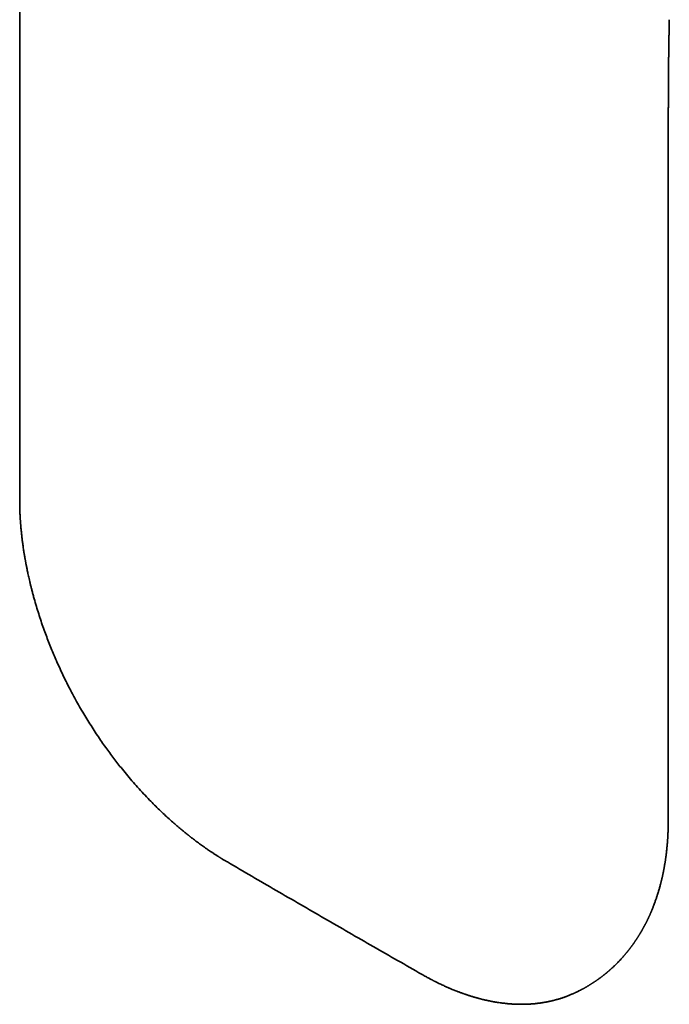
# Model space of a CAD drawing. Header units: millimetres. Extents: x 8 to 718, y 12 to 443.
# Tile 10 of 22: x 519 to 551, y 68 to 117. Entities that reach past the tile are written whole.
import ezdxf

# ---------------------------------------------------------------- set-up
doc = ezdxf.new("R2010")
doc.units = ezdxf.units.MM

msp = doc.modelspace()

# ---------------------------------------------------------------- linework, layer by layer
at = {"color": 7, "linetype": 'Continuous', "lineweight": 35}
for p, q in [((550.78, 116.881), (550.78, 116.886)), ((546.292, 68.784), (546.377, 68.827)), ((546.292, 68.784), (546.296, 68.786)), ((546.377, 68.828), (546.372, 68.826))]:
    msp.add_line(p, q, dxfattribs=at)
at = {"color": 7, "linetype": 'Continuous', "lineweight": 35, "flags": 128}
for points in [[(518.578, 153.168), (518.578, 123.607), (518.577, 93.107)], [(550.727, 77.212), (550.729, 92.669), (550.729, 111.169)]]:
    msp.add_lwpolyline(points, dxfattribs=at)
at = {"color": 7, "linetype": 'Continuous', "lineweight": 35}
for points, knots in [([(550.729, 111.169), (550.729, 111.193), (550.729, 111.248), (550.729, 111.332), (550.729, 111.416), (550.73, 111.49), (550.73, 111.554), (550.73, 111.607), (550.73, 111.649), (550.73, 111.681), (550.73, 111.702), (550.73, 111.716), (550.73, 111.728), (550.73, 111.741), (550.73, 111.763), (550.73, 111.799), (550.73, 111.85), (550.73, 111.912), (550.73, 111.985), (550.731, 112.104), (550.731, 112.265), (550.732, 112.461), (550.732, 112.649), (550.733, 112.811), (550.734, 112.946), (550.734, 113.056), (550.735, 113.159), (550.735, 113.252), (550.735, 113.333), (550.736, 113.402), (550.736, 113.461), (550.736, 113.519), (550.737, 113.584), (550.737, 113.659), (550.738, 113.742), (550.738, 113.83), (550.739, 113.921), (550.739, 114.013), (550.74, 114.108), (550.741, 114.21), (550.742, 114.32), (550.743, 114.44), (550.744, 114.57), (550.745, 114.71), (550.746, 114.832), (550.747, 114.936), (550.748, 115.014), (550.749, 115.088), (550.75, 115.154), (550.751, 115.212), (550.751, 115.261), (550.752, 115.303), (550.752, 115.342), (550.753, 115.382), (550.753, 115.426), (550.754, 115.475), (550.755, 115.564), (550.757, 115.694), (550.76, 115.868), (550.763, 116.05), (550.767, 116.213), (550.769, 116.354), (550.772, 116.474), (550.775, 116.601), (550.778, 116.738), (550.78, 116.832), (550.781, 116.881)], [0, 0, 0, 0, 0.0126472, 0.0292212, 0.0440575, 0.0571189, 0.0683731, 0.0777926, 0.0853549, 0.0906403, 0.09434, 0.0964704, 0.0982917, 0.1005227, 0.1031645, 0.1102147, 0.119172, 0.1300549, 0.1428849, 0.1576858, 0.1931629, 0.2275409, 0.2607085, 0.2925914, 0.3125759, 0.3319761, 0.3504216, 0.3667819, 0.380962, 0.3929517, 0.4027446, 0.4121463, 0.4234197, 0.4370286, 0.4516919, 0.4671179, 0.483302, 0.4992154, 0.5157895, 0.5333315, 0.5526162, 0.573665, 0.596458, 0.6209705, 0.6471723, 0.6609753, 0.6751242, 0.6882672, 0.699883, 0.7099815, 0.718572, 0.7256629, 0.7320451, 0.7389322, 0.746683, 0.7552917, 0.7646502, 0.7929479, 0.8235233, 0.8557333, 0.8881445, 0.9085581, 0.9290289, 0.9508429, 0.974532, 1, 1, 1, 1]), ([(518.577, 93.107), (518.577, 93.053), (518.578, 92.948), (518.58, 92.797), (518.584, 92.659), (518.588, 92.535), (518.593, 92.423), (518.597, 92.325), (518.602, 92.243), (518.606, 92.177), (518.609, 92.124), (518.612, 92.082), (518.614, 92.049), (518.616, 92.026), (518.617, 92.009), (518.618, 91.992), (518.62, 91.967), (518.623, 91.929), (518.627, 91.878), (518.632, 91.815), (518.638, 91.742), (518.646, 91.658), (518.655, 91.564), (518.665, 91.463), (518.676, 91.358), (518.688, 91.248), (518.705, 91.107), (518.728, 90.933), (518.757, 90.723), (518.784, 90.55), (518.805, 90.418), (518.819, 90.334), (518.832, 90.257), (518.844, 90.19), (518.853, 90.136), (518.861, 90.094), (518.866, 90.065), (518.869, 90.048), (518.871, 90.038), (518.873, 90.024), (518.878, 89.999), (518.886, 89.959), (518.896, 89.905), (518.909, 89.838), (518.925, 89.758), (518.943, 89.664), (518.965, 89.561), (518.988, 89.449), (519.014, 89.331), (519.043, 89.201), (519.076, 89.061), (519.112, 88.91), (519.152, 88.749), (519.195, 88.579), (519.243, 88.398), (519.278, 88.274), (519.295, 88.21)], [0, 0, 0, 0, 0.035312, 0.067696, 0.097154, 0.123689, 0.1473, 0.167992, 0.185764, 0.198921, 0.209851, 0.218691, 0.225497, 0.230269, 0.233228, 0.236519, 0.24069, 0.24919, 0.259941, 0.27294, 0.288187, 0.305681, 0.325402, 0.346417, 0.368207, 0.390771, 0.414111, 0.454731, 0.497499, 0.542414, 0.55981, 0.577429, 0.593347, 0.606746, 0.617626, 0.625989, 0.631834, 0.635162, 0.636247, 0.637959, 0.643391, 0.651498, 0.66228, 0.675736, 0.691866, 0.710668, 0.732143, 0.753654, 0.777309, 0.803108, 0.831049, 0.861131, 0.892759, 0.926448, 0.962196, 1, 1, 1, 1]), ([(519.295, 88.21), (519.331, 88.084), (519.402, 87.835), (519.517, 87.464), (519.635, 87.102), (519.758, 86.748), (519.883, 86.405), (520.01, 86.072), (520.138, 85.75), (520.268, 85.436), (520.408, 85.114), (520.557, 84.782), (520.716, 84.444), (520.875, 84.119), (521.033, 83.807), (521.19, 83.507), (521.361, 83.192), (521.547, 82.861), (521.75, 82.514), (521.957, 82.174), (522.165, 81.843), (522.375, 81.521), (522.583, 81.213), (522.789, 80.919), (522.99, 80.639), (523.193, 80.367), (523.396, 80.102), (523.62, 79.819), (523.867, 79.515), (524.142, 79.19), (524.426, 78.869), (524.718, 78.55), (524.996, 78.258), (525.26, 77.991), (525.504, 77.752), (525.747, 77.521), (525.985, 77.303), (526.209, 77.105), (526.418, 76.925), (526.575, 76.793), (526.69, 76.699), (526.761, 76.64), (526.827, 76.587), (526.876, 76.548), (526.912, 76.52), (526.935, 76.501), (526.954, 76.486), (526.97, 76.473), (526.984, 76.463), (526.999, 76.45), (527.021, 76.433), (527.05, 76.411), (527.084, 76.384), (527.12, 76.356), (527.158, 76.327), (527.21, 76.288), (527.276, 76.238), (527.358, 76.176), (527.446, 76.111), (527.542, 76.041), (527.647, 75.965), (527.764, 75.883), (527.879, 75.803), (527.991, 75.726), (528.098, 75.655), (528.19, 75.594), (528.265, 75.545), (528.319, 75.511), (528.369, 75.479), (528.413, 75.451), (528.449, 75.428), (528.478, 75.41), (528.5, 75.396), (528.515, 75.387), (528.526, 75.381), (528.535, 75.375), (528.549, 75.366), (528.572, 75.352), (528.608, 75.33), (528.657, 75.3), (528.719, 75.263), (528.792, 75.219), (528.844, 75.188), (528.872, 75.172)], [0, 0, 0, 0, 0.0238254, 0.0471394, 0.0699397, 0.092224, 0.1139905, 0.1348627, 0.1552336, 0.1751041, 0.1944752, 0.2168856, 0.2385902, 0.25959, 0.2798855, 0.2994767, 0.3183913, 0.3420282, 0.3653358, 0.3883141, 0.410963, 0.4332826, 0.4552729, 0.4757051, 0.4958446, 0.5156917, 0.5352463, 0.5545892, 0.5794646, 0.6047, 0.6302964, 0.6562548, 0.6825756, 0.7035113, 0.7246573, 0.7454162, 0.7654711, 0.7848223, 0.8014699, 0.8175592, 0.8237273, 0.8298018, 0.8352722, 0.8398267, 0.8420179, 0.84391, 0.8455029, 0.8467966, 0.847791, 0.8489176, 0.8506194, 0.8531442, 0.8559763, 0.8589329, 0.8620141, 0.8652199, 0.8714609, 0.8781263, 0.8852163, 0.8928584, 0.9013823, 0.9108052, 0.9211276, 0.9292509, 0.9378562, 0.9469436, 0.9513949, 0.9558954, 0.9599535, 0.9634572, 0.9664065, 0.9686588, 0.9704281, 0.9717143, 0.972246, 0.9728848, 0.9739813, 0.9755369, 0.9785554, 0.9825108, 0.9874033, 0.993233, 1, 1, 1, 1]), ([(546.373, 68.825), (546.376, 68.827), (546.387, 68.832), (546.407, 68.842), (546.434, 68.856), (546.462, 68.871), (546.491, 68.887), (546.521, 68.903), (546.553, 68.92), (546.588, 68.94), (546.622, 68.959), (546.654, 68.977), (546.688, 68.997), (546.725, 69.018), (546.768, 69.043), (546.809, 69.068), (546.845, 69.09), (546.877, 69.11), (546.909, 69.13), (546.943, 69.151), (546.974, 69.171), (547.001, 69.189), (547.026, 69.205), (547.051, 69.221), (547.08, 69.241), (547.114, 69.264), (547.152, 69.29), (547.189, 69.315), (547.221, 69.338), (547.25, 69.358), (547.28, 69.379), (547.311, 69.402), (547.344, 69.426), (547.372, 69.447), (547.395, 69.464), (547.415, 69.479), (547.439, 69.497), (547.466, 69.518), (547.494, 69.54), (547.519, 69.559), (547.539, 69.575), (547.558, 69.59), (547.578, 69.606), (547.6, 69.624), (547.625, 69.644), (547.649, 69.663), (547.669, 69.68), (547.686, 69.695), (547.703, 69.709), (547.724, 69.726), (547.75, 69.748), (547.78, 69.774), (547.809, 69.799), (547.834, 69.821), (547.857, 69.842), (547.881, 69.863), (547.905, 69.885), (547.937, 69.914), (547.981, 69.954), (548.035, 70.005), (548.091, 70.059), (548.147, 70.114), (548.201, 70.167), (548.255, 70.223), (548.303, 70.273), (548.353, 70.326), (548.399, 70.376), (548.446, 70.428), (548.494, 70.481), (548.531, 70.523), (548.559, 70.557), (548.578, 70.579), (548.599, 70.604), (548.624, 70.634), (548.651, 70.666), (548.677, 70.697), (548.698, 70.723), (548.716, 70.745), (548.733, 70.767), (548.753, 70.792), (548.773, 70.818), (548.793, 70.843), (548.811, 70.865), (548.827, 70.887), (548.845, 70.91), (548.864, 70.936), (548.885, 70.963), (548.903, 70.988), (548.92, 71.01), (548.936, 71.032), (548.954, 71.058), (548.974, 71.085), (548.991, 71.109), (549.007, 71.131), (549.024, 71.155), (549.043, 71.183), (549.062, 71.21), (549.077, 71.232), (549.09, 71.25), (549.101, 71.267), (549.113, 71.284), (549.126, 71.304), (549.14, 71.326), (549.158, 71.352), (549.176, 71.381), (549.194, 71.409), (549.21, 71.434), (549.225, 71.457), (549.242, 71.483), (549.261, 71.513), (549.279, 71.543), (549.297, 71.571), (549.312, 71.596), (549.325, 71.618), (549.337, 71.637), (549.348, 71.655), (549.359, 71.675), (549.373, 71.698), (549.387, 71.722), (549.401, 71.745), (549.411, 71.764), (549.422, 71.782), (549.434, 71.804), (549.45, 71.832), (549.467, 71.862), (549.484, 71.893), (549.499, 71.919), (549.512, 71.944), (549.526, 71.969), (549.541, 71.997), (549.556, 72.025), (549.57, 72.052), (549.583, 72.077), (549.596, 72.102), (549.611, 72.13), (549.627, 72.161), (549.644, 72.195), (549.662, 72.23), (549.678, 72.263), (549.693, 72.294), (549.708, 72.325), (549.725, 72.36), (549.742, 72.396), (549.756, 72.427), (549.767, 72.451), (549.777, 72.472), (549.789, 72.498), (549.803, 72.528), (549.817, 72.559), (549.829, 72.587), (549.843, 72.619), (549.861, 72.659), (549.881, 72.705), (549.9, 72.752), (549.92, 72.8), (549.941, 72.851), (549.964, 72.909), (549.988, 72.97), (550.017, 73.043), (550.045, 73.117), (550.074, 73.197), (550.1, 73.271), (550.126, 73.344), (550.151, 73.418), (550.174, 73.489), (550.2, 73.57), (550.224, 73.647), (550.251, 73.735), (550.275, 73.815), (550.3, 73.903), (550.322, 73.985), (550.341, 74.055), (550.355, 74.11), (550.367, 74.156), (550.378, 74.202), (550.389, 74.246), (550.4, 74.29), (550.411, 74.336), (550.421, 74.381), (550.431, 74.422), (550.439, 74.46), (550.448, 74.499), (550.457, 74.541), (550.465, 74.581), (550.472, 74.615), (550.479, 74.645), (550.485, 74.676), (550.492, 74.71), (550.499, 74.747), (550.507, 74.788), (550.515, 74.832), (550.524, 74.879), (550.533, 74.927), (550.541, 74.977), (550.55, 75.029), (550.559, 75.08), (550.567, 75.127), (550.573, 75.17), (550.58, 75.212), (550.587, 75.257), (550.593, 75.301), (550.599, 75.344), (550.606, 75.39), (550.614, 75.447), (550.622, 75.512), (550.63, 75.578), (550.638, 75.638), (550.645, 75.7), (550.652, 75.766), (550.659, 75.834), (550.666, 75.902), (550.672, 75.962), (550.676, 76.015), (550.68, 76.057), (550.683, 76.099), (550.687, 76.145), (550.691, 76.196), (550.695, 76.249), (550.698, 76.3), (550.701, 76.34), (550.702, 76.37), (550.704, 76.393), (550.705, 76.419), (550.707, 76.453), (550.71, 76.506), (550.713, 76.574), (550.716, 76.649), (550.719, 76.714), (550.721, 76.77), (550.722, 76.822), (550.723, 76.873), (550.724, 76.917), (550.725, 76.952), (550.726, 76.98), (550.726, 77.009), (550.726, 77.043), (550.727, 77.088), (550.727, 77.145), (550.727, 77.188), (550.727, 77.212)], [0, 0, 0, 0, 0.001109, 0.003963, 0.006934, 0.010799, 0.014062, 0.017149, 0.021016, 0.025228, 0.029614, 0.033452, 0.036686, 0.041375, 0.046664, 0.052045, 0.056265, 0.059744, 0.063754, 0.067971, 0.072085, 0.075253, 0.077989, 0.081064, 0.084586, 0.08891, 0.093878, 0.098593, 0.102737, 0.106143, 0.109553, 0.113976, 0.118331, 0.122084, 0.124722, 0.127143, 0.130018, 0.133748, 0.137862, 0.14105, 0.143514, 0.145896, 0.148326, 0.151568, 0.154814, 0.158184, 0.16092, 0.163054, 0.165193, 0.167547, 0.171456, 0.175763, 0.179956, 0.183248, 0.186038, 0.189518, 0.193122, 0.196273, 0.202998, 0.21142, 0.219212, 0.227156, 0.235662, 0.242623, 0.251173, 0.257243, 0.264966, 0.272365, 0.278908, 0.287065, 0.289706, 0.292511, 0.295817, 0.299825, 0.30467, 0.308872, 0.312292, 0.314849, 0.317664, 0.321043, 0.324605, 0.327834, 0.330783, 0.33352, 0.336259, 0.339704, 0.343545, 0.346818, 0.349247, 0.351901, 0.355283, 0.359035, 0.362124, 0.364514, 0.367351, 0.371209, 0.374926, 0.377628, 0.379542, 0.381605, 0.383737, 0.386091, 0.388831, 0.392018, 0.395653, 0.399339, 0.402266, 0.404786, 0.407898, 0.411773, 0.415528, 0.418889, 0.421859, 0.424477, 0.426766, 0.428726, 0.431113, 0.433726, 0.436925, 0.439769, 0.441935, 0.443605, 0.446238, 0.449591, 0.453479, 0.45703, 0.460132, 0.46279, 0.465673, 0.468966, 0.472327, 0.47555, 0.478165, 0.481039, 0.484241, 0.487797, 0.491737, 0.495964, 0.499797, 0.503007, 0.506388, 0.510368, 0.514818, 0.51858, 0.52086, 0.522849, 0.525673, 0.529387, 0.53299, 0.536103, 0.538727, 0.54376, 0.549244, 0.554104, 0.559073, 0.564995, 0.570857, 0.578027, 0.584942, 0.594613, 0.602061, 0.610727, 0.618282, 0.625472, 0.634204, 0.640816, 0.650956, 0.658563, 0.668442, 0.676085, 0.68574, 0.693706, 0.697816, 0.702811, 0.70772, 0.712092, 0.716329, 0.721094, 0.725919, 0.730093, 0.733506, 0.737367, 0.742164, 0.746161, 0.74952, 0.752294, 0.755291, 0.758782, 0.762644, 0.766366, 0.771164, 0.77574, 0.780394, 0.785422, 0.790598, 0.795937, 0.800593, 0.804572, 0.808601, 0.813037, 0.817675, 0.821538, 0.825743, 0.831306, 0.838303, 0.844784, 0.85041, 0.855905, 0.862856, 0.86946, 0.875672, 0.88257, 0.886895, 0.890858, 0.894641, 0.899015, 0.904066, 0.909311, 0.914183, 0.918514, 0.920841, 0.922671, 0.925092, 0.928334, 0.932357, 0.94029, 0.947589, 0.953508, 0.958708, 0.963528, 0.968325, 0.973098, 0.975746, 0.978356, 0.980929, 0.983846, 0.987981, 0.993366, 1, 1, 1, 1]), ([(528.872, 75.172), (529.68, 74.701), (531.286, 73.765), (532.892, 72.836), (533.69, 72.375)], [0, 0, 0, 0, 0.502988, 1, 1, 1, 1]), ([(533.69, 72.375), (534.495, 71.911), (536.105, 70.983), (537.716, 70.062), (538.521, 69.602)], [0, 0, 0, 0, 0.500012, 1, 1, 1, 1]), ([(538.521, 69.602), (538.553, 69.584), (538.615, 69.549), (538.702, 69.5), (538.781, 69.457), (538.851, 69.419), (538.912, 69.386), (538.964, 69.359), (539.005, 69.338), (539.037, 69.321), (539.06, 69.309), (539.082, 69.298), (539.108, 69.284), (539.144, 69.266), (539.188, 69.244), (539.24, 69.218), (539.298, 69.19), (539.371, 69.154), (539.456, 69.113), (539.551, 69.069), (539.638, 69.029), (539.719, 68.992), (539.792, 68.96), (539.858, 68.931), (539.921, 68.904), (539.989, 68.876), (540.067, 68.843), (540.153, 68.809), (540.237, 68.776), (540.313, 68.746), (540.38, 68.721), (540.445, 68.697), (540.502, 68.676), (540.551, 68.659), (540.591, 68.645), (540.629, 68.631), (540.669, 68.617), (540.716, 68.601), (540.77, 68.583), (540.829, 68.564), (540.889, 68.544), (540.954, 68.524), (541.023, 68.503), (541.094, 68.482), (541.162, 68.462), (541.226, 68.444), (541.283, 68.428), (541.332, 68.415), (541.374, 68.404), (541.412, 68.394), (541.449, 68.384), (541.49, 68.374), (541.538, 68.362), (541.593, 68.349), (541.653, 68.335), (541.716, 68.321), (541.78, 68.307), (541.844, 68.293), (541.9, 68.282), (541.947, 68.273), (541.984, 68.265), (542.018, 68.259), (542.052, 68.253), (542.086, 68.246), (542.131, 68.239), (542.188, 68.229), (542.259, 68.217), (542.347, 68.204), (542.446, 68.19), (542.553, 68.177), (542.652, 68.166), (542.735, 68.157), (542.804, 68.151), (542.862, 68.146), (542.915, 68.142), (542.962, 68.139), (543.005, 68.136), (543.049, 68.134), (543.097, 68.131), (543.148, 68.129), (543.2, 68.127), (543.261, 68.125), (543.332, 68.124), (543.417, 68.123), (543.503, 68.123), (543.585, 68.124), (543.66, 68.126), (543.725, 68.128), (543.784, 68.131), (543.841, 68.134), (543.9, 68.138), (543.964, 68.142), (544.034, 68.148), (544.108, 68.154), (544.186, 68.162), (544.264, 68.171), (544.341, 68.181), (544.413, 68.191), (544.479, 68.201), (544.534, 68.21), (544.579, 68.218), (544.618, 68.225), (544.66, 68.232), (544.706, 68.241), (544.76, 68.251), (544.821, 68.264), (544.885, 68.278), (544.946, 68.292), (545.003, 68.306), (545.053, 68.318), (545.103, 68.331), (545.154, 68.345), (545.209, 68.36), (545.263, 68.376), (545.321, 68.393), (545.383, 68.412), (545.449, 68.433), (545.515, 68.455), (545.577, 68.477), (545.635, 68.497), (545.691, 68.518), (545.747, 68.54), (545.808, 68.564), (545.873, 68.59), (545.929, 68.613), (545.974, 68.633), (546.008, 68.648), (546.039, 68.662), (546.068, 68.675), (546.095, 68.688), (546.121, 68.7), (546.152, 68.714), (546.187, 68.731), (546.231, 68.753), (546.268, 68.771), (546.29, 68.783), (546.296, 68.786)], [0, 0, 0, 0, 0.011801, 0.022531, 0.032187, 0.04077, 0.048276, 0.054601, 0.059756, 0.063648, 0.066274, 0.06844, 0.071649, 0.075944, 0.081326, 0.087795, 0.09518, 0.102471, 0.114847, 0.126399, 0.137126, 0.147018, 0.155992, 0.164025, 0.171281, 0.179383, 0.188945, 0.199938, 0.211156, 0.219682, 0.227953, 0.235969, 0.243544, 0.248988, 0.253875, 0.258212, 0.262953, 0.268738, 0.275436, 0.282993, 0.290499, 0.297799, 0.30695, 0.315755, 0.324211, 0.332185, 0.33927, 0.345337, 0.350521, 0.354856, 0.359343, 0.364441, 0.370156, 0.37693, 0.385029, 0.392324, 0.400438, 0.408836, 0.416188, 0.421556, 0.426124, 0.430157, 0.434322, 0.438653, 0.443161, 0.451015, 0.459946, 0.469936, 0.483769, 0.497471, 0.50999, 0.521035, 0.529047, 0.536317, 0.542937, 0.548907, 0.554377, 0.559468, 0.565578, 0.572255, 0.578881, 0.585452, 0.595543, 0.60645, 0.617935, 0.628581, 0.63816, 0.646921, 0.653947, 0.661182, 0.6688, 0.677011, 0.686151, 0.69615, 0.706139, 0.716823, 0.727013, 0.73664, 0.745431, 0.753274, 0.758445, 0.763662, 0.768927, 0.774952, 0.782256, 0.79084, 0.799716, 0.808087, 0.815812, 0.822695, 0.828712, 0.836432, 0.843866, 0.85115, 0.859028, 0.86779, 0.877144, 0.886536, 0.895626, 0.903669, 0.911213, 0.919265, 0.927976, 0.937469, 0.947108, 0.952299, 0.957136, 0.96164, 0.965874, 0.969844, 0.973848, 0.978088, 0.983444, 0.989919, 0.997511, 1, 1, 1, 1])]:
    msp.add_open_spline(points, degree=3, knots=knots, dxfattribs=at)

doc.saveas('drawing.dxf')
